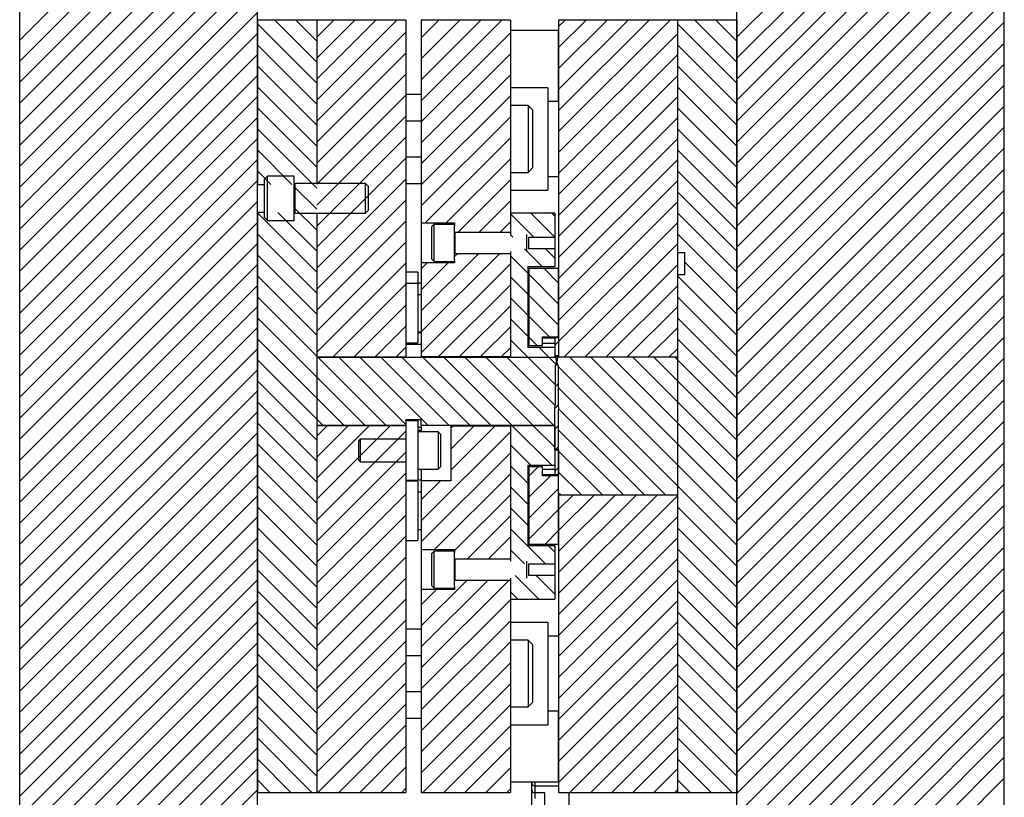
# Model space of a CAD drawing. Header units: inches. Extents: x 1880 to 2363, y -453 to -54.
# Tile 185 of 256: x 1957.81 to 1966.1, y -423.53 to -416.98. Entities that reach past the tile are written whole.
import ezdxf

# ---------------------------------------------------------------- set-up
doc = ezdxf.new("R2010")
doc.units = ezdxf.units.IN
doc.header["$LTSCALE"] = 0.5
doc.header["$MEASUREMENT"] = 0
doc.layers.add('SID-M-F', color=202, linetype='Continuous')
doc.layers.add('SID-M-S', color=105, linetype='Continuous')

msp = doc.modelspace()

# ---------------------------------------------------------------- hatches: boundary and pattern name
at = {"layer": 'SID-M-F'}
h = msp.add_hatch(dxfattribs=at)
h.set_pattern_fill('ANSI31', color=256, style=0)
h.set_pattern_definition([(45, (1946.33168, -469.47186), (-0.08838835, 0.08838835), [])])
h.paths.add_polyline_path([(1962.33402, -419.86417), (1962.33224, -419.86417), (1962.33047, -419.86903), (1962.33579, -419.86903)], flags=0)

# ---------------------------------------------------------------- linework, layer by layer
at = {"layer": 'SID-M-F', "linetype": 'Continuous'}
for p, q in [((1963.84888, -417.12965), (1966.09888, -414.87965)), ((1963.84888, -417.30643), (1966.09888, -415.05643)), ((1957.81388, -417.15425), (1959.81388, -415.15425)), ((1963.84888, -417.48321), (1966.09888, -415.23321)), ((1957.81388, -417.33102), (1959.81388, -415.33102)), ((1963.84888, -417.65998), (1966.09888, -415.40998)), ((1957.81388, -417.5078), (1959.81388, -415.5078)), ((1963.84888, -417.83676), (1966.09888, -415.58676)), ((1957.81388, -417.68458), (1959.81388, -415.68458)), ((1963.84888, -418.01354), (1966.09888, -415.76354)), ((1957.81388, -417.86135), (1959.81388, -415.86135)), ((1963.84888, -418.19031), (1966.09888, -415.94031)), ((1957.81388, -418.03813), (1959.81388, -416.03813)), ((1963.84888, -418.36709), (1966.09888, -416.11709)), ((1957.81388, -418.21491), (1959.81388, -416.21491)), ((1963.84888, -418.54387), (1966.09888, -416.29387)), ((1957.81388, -418.39168), (1959.81388, -416.39168)), ((1963.84888, -418.72064), (1966.09888, -416.47064)), ((1957.81388, -418.56846), (1959.81388, -416.56846)), ((1963.84888, -418.89742), (1966.09888, -416.64742)), ((1957.81388, -418.74524), (1959.81388, -416.74524)), ((1963.84888, -419.0742), (1966.09888, -416.8242)), ((1957.81388, -418.92201), (1959.81388, -416.92201)), ((1960.31388, -417.51635), (1959.81388, -417.01635)), ((1960.31388, -417.33957), (1959.95948, -416.98517)), ((1960.31388, -417.16279), (1960.13625, -416.98517)), ((1960.31388, -417.12912), (1960.45783, -416.98517)), ((1960.31388, -417.3059), (1960.63461, -416.98517)), ((1960.31388, -417.48267), (1960.81138, -416.98517)), ((1960.31388, -417.65945), (1960.98816, -416.98517)), ((1961.19238, -417.1345), (1961.34171, -416.98517)), ((1961.19238, -417.31128), (1961.51849, -416.98517)), ((1961.19238, -417.48805), (1961.69527, -416.98517)), ((1961.19238, -417.66483), (1961.87204, -416.98517)), ((1962.34888, -417.03866), (1962.40237, -416.98517)), ((1962.34888, -417.21544), (1962.57915, -416.98517)), ((1962.34888, -417.39222), (1962.75593, -416.98517)), ((1962.34888, -417.56899), (1962.9327, -416.98517)), ((1962.34888, -417.74577), (1963.10948, -416.98517)), ((1962.34888, -417.92255), (1963.28626, -416.98517)), ((1963.84888, -417.51581), (1963.34888, -417.01581)), ((1963.84888, -417.33903), (1963.49501, -416.98517)), ((1963.84888, -417.16226), (1963.67179, -416.98517)), ((1963.84888, -419.25097), (1966.09888, -417.00097)), ((1957.81388, -419.09879), (1959.81388, -417.09879)), ((1960.31388, -417.83623), (1961.06388, -417.08623)), ((1961.19238, -417.84161), (1961.94238, -417.09161)), ((1962.34888, -418.09932), (1963.34888, -417.09932)), ((1960.31388, -417.69312), (1959.81388, -417.19312)), ((1963.84888, -417.69259), (1963.34888, -417.19259)), ((1963.84888, -419.42775), (1966.09888, -417.17775)), ((1957.81388, -419.27557), (1959.81388, -417.27557)), ((1960.31388, -418.013), (1961.06388, -417.263)), ((1961.19238, -418.01838), (1961.94238, -417.26838)), ((1962.34888, -418.2761), (1963.34888, -417.2761)), ((1960.31388, -417.8699), (1959.81388, -417.3699)), ((1963.84888, -417.86936), (1963.34888, -417.36936)), ((1963.84888, -419.60453), (1966.09888, -417.35453)), ((1957.81388, -419.45234), (1959.81388, -417.45234)), ((1960.31388, -418.18978), (1961.06388, -417.43978)), ((1961.19238, -418.19516), (1961.94238, -417.44516)), ((1962.34888, -418.45288), (1963.34888, -417.45288)), ((1960.31388, -418.04668), (1959.81388, -417.54668)), ((1963.84888, -418.04614), (1963.34888, -417.54614)), ((1963.84888, -419.7813), (1966.09888, -417.5313)), ((1957.81388, -419.62912), (1959.81388, -417.62912)), ((1960.31388, -418.36656), (1961.06388, -417.61656)), ((1961.19238, -418.37194), (1961.94238, -417.62194)), ((1962.34888, -418.62965), (1963.34888, -417.62965)), ((1960.31388, -418.22345), (1959.81388, -417.72345)), ((1963.84888, -418.22292), (1963.34888, -417.72292)), ((1963.84888, -419.95808), (1966.09888, -417.70808)), ((1957.81388, -419.8059), (1959.81388, -417.8059)), ((1960.31388, -418.54333), (1961.06388, -417.79333)), ((1961.19238, -418.54871), (1961.94238, -417.79871)), ((1962.34888, -418.80643), (1963.34888, -417.80643)), ((1963.84888, -420.13486), (1966.09888, -417.88486)), ((1960.31388, -418.40023), (1959.81388, -417.90023)), ((1960.31388, -418.72011), (1961.06388, -417.97011)), ((1961.22597, -418.6919), (1961.94238, -417.97549)), ((1963.84888, -418.39969), (1963.34888, -417.89969)), ((1957.81388, -419.98267), (1959.81388, -417.98267)), ((1962.34888, -418.98321), (1963.34888, -417.98321)), ((1960.10416, -418.36729), (1959.81388, -418.07701)), ((1963.84888, -418.57647), (1963.34888, -418.07647)), ((1963.84888, -420.31163), (1966.09888, -418.06163)), ((1957.81388, -420.15945), (1959.81388, -418.15945)), ((1960.31388, -418.89689), (1961.06388, -418.14689)), ((1961.40275, -418.6919), (1961.94238, -418.15227)), ((1962.34888, -419.15998), (1963.34888, -418.15998)), ((1959.92738, -418.36729), (1959.81388, -418.25378)), ((1963.84888, -418.75325), (1963.34888, -418.25325)), ((1963.84888, -420.48841), (1966.09888, -418.23841)), ((1957.81388, -420.33623), (1959.81388, -418.33623)), ((1960.31388, -418.57701), (1960.12388, -418.38701)), ((1960.31388, -419.07366), (1961.06388, -418.32366)), ((1961.50238, -418.76904), (1961.94238, -418.32904)), ((1962.34888, -419.33676), (1963.34888, -418.33676)), ((1963.84888, -418.93002), (1963.34888, -418.43002)), ((1963.84888, -420.66519), (1966.09888, -418.41519)), ((1957.81388, -420.513), (1959.81388, -418.513)), ((1960.31388, -419.25044), (1961.06388, -418.50044)), ((1961.67916, -418.76904), (1961.94238, -418.50582)), ((1962.34888, -419.51354), (1963.34888, -418.51354)), ((1960.31388, -419.10734), (1959.81388, -418.60734)), ((1960.31388, -418.93056), (1959.98637, -418.60305)), ((1960.31388, -418.75378), (1960.12388, -418.56378)), ((1962.1389, -418.81104), (1961.94238, -418.61452)), ((1962.31568, -418.81104), (1962.11481, -418.61017)), ((1962.31738, -418.63597), (1962.29158, -418.61017)), ((1963.84888, -419.1068), (1963.34888, -418.6068)), ((1963.84888, -420.84196), (1966.09888, -418.59196)), ((1957.81388, -420.68978), (1959.81388, -418.68978)), ((1960.31388, -419.42722), (1961.06388, -418.67722)), ((1961.85594, -418.76904), (1961.94238, -418.6826)), ((1962.34888, -419.69031), (1963.34888, -418.69031)), ((1960.31388, -419.28411), (1959.81388, -418.78411)), ((1961.96212, -418.81104), (1961.94238, -418.7913)), ((1963.84888, -419.28358), (1963.34888, -418.78358)), ((1963.84888, -421.01874), (1966.09888, -418.76874)), ((1957.81388, -420.86656), (1959.81388, -418.86656)), ((1960.31388, -419.60399), (1961.06388, -418.85399)), ((1962.3933, -419.82267), (1963.34888, -418.86709)), ((1960.31388, -419.46089), (1959.81388, -418.96089)), ((1961.19238, -419.4326), (1961.67368, -418.95129)), ((1961.19238, -419.60937), (1961.85046, -418.95129)), ((1961.47238, -418.97582), (1961.49691, -418.95129)), ((1962.08988, -419.11557), (1961.94238, -418.96807)), ((1962.21115, -419.06007), (1962.06039, -418.9093)), ((1962.31738, -418.98952), (1962.23716, -418.9093)), ((1963.84888, -421.19552), (1966.09888, -418.94552)), ((1957.81388, -421.04333), (1959.81388, -419.04333)), ((1960.31388, -419.78077), (1961.06388, -419.03077)), ((1961.19238, -419.07904), (1961.24299, -419.02844)), ((1961.19238, -419.25582), (1961.41977, -419.02844)), ((1961.19238, -419.78615), (1961.94238, -419.03615)), ((1962.57008, -419.82267), (1963.34888, -419.04387)), ((1963.84888, -419.46036), (1963.41138, -419.02286)), ((1960.31388, -419.63767), (1959.81388, -419.13767)), ((1962.34888, -419.37457), (1962.09888, -419.12457)), ((1962.34888, -419.19779), (1962.22615, -419.07507)), ((1963.84888, -419.63713), (1963.34888, -419.13713)), ((1963.84888, -421.37229), (1966.09888, -419.12229)), ((1957.81388, -421.22011), (1959.81388, -419.22011)), ((1960.44876, -419.82267), (1961.06388, -419.20755)), ((1961.33764, -419.81767), (1961.94238, -419.21293)), ((1962.08988, -419.29235), (1961.94238, -419.14485)), ((1962.74685, -419.82267), (1963.34888, -419.22064)), ((1962.34888, -419.55135), (1962.09888, -419.30135)), ((1963.84888, -421.54907), (1966.09888, -419.29907)), ((1960.31388, -419.81444), (1959.81388, -419.31444)), ((1960.62553, -419.82267), (1961.06388, -419.38432)), ((1962.08988, -419.46913), (1961.94238, -419.32163)), ((1963.84888, -419.81391), (1963.34888, -419.31391)), ((1957.81388, -421.39689), (1959.81388, -419.39689)), ((1961.51442, -419.81767), (1961.94238, -419.3897)), ((1962.92363, -419.82267), (1963.34888, -419.39742)), ((1960.31388, -419.99122), (1959.81388, -419.49122)), ((1962.08988, -419.6459), (1961.94238, -419.4984)), ((1962.27092, -419.65017), (1962.09888, -419.47812)), ((1963.84888, -419.99069), (1963.34888, -419.49069)), ((1963.84888, -421.72585), (1966.09888, -419.47585)), ((1957.81388, -421.57366), (1959.81388, -419.57366)), ((1960.80231, -419.82267), (1961.06388, -419.5611)), ((1961.69119, -419.81767), (1961.94238, -419.56648)), ((1963.10041, -419.82267), (1963.34888, -419.5742)), ((1960.31388, -420.168), (1959.81388, -419.668)), ((1962.08887, -419.82167), (1961.94238, -419.67518)), ((1962.16905, -419.72507), (1962.09888, -419.6549)), ((1962.31738, -419.72181), (1962.34888, -419.69031)), ((1963.84888, -420.16746), (1963.34888, -419.66746)), ((1963.84888, -421.90262), (1966.09888, -419.65262)), ((1957.81388, -421.75044), (1959.81388, -419.75044)), ((1960.97909, -419.82267), (1961.06388, -419.73788)), ((1961.86797, -419.81767), (1961.94238, -419.74326)), ((1962.26565, -419.82167), (1962.18405, -419.74007)), ((1963.27718, -419.82267), (1963.34888, -419.75097)), ((1960.31388, -420.34477), (1959.81388, -419.84477)), ((1960.8971, -420.39767), (1960.3221, -419.82267)), ((1961.06438, -420.38817), (1960.49888, -419.82267)), ((1961.25066, -420.39767), (1960.67566, -419.82267)), ((1961.42743, -420.39767), (1960.85243, -419.82267)), ((1961.60421, -420.39767), (1961.02921, -419.82267)), ((1961.78099, -420.39767), (1961.20599, -419.82267)), ((1961.95776, -420.39767), (1961.38276, -419.82267)), ((1962.13454, -420.39767), (1961.55954, -419.82267)), ((1962.30946, -420.39581), (1961.73632, -419.82267)), ((1962.32011, -420.22968), (1961.91309, -419.82267)), ((1962.32063, -420.05343), (1962.08987, -419.82267)), ((1962.32581, -419.88183), (1962.26665, -419.82267)), ((1962.32105, -419.89492), (1962.33876, -419.8772)), ((1963.34888, -420.72812), (1962.44342, -419.82267)), ((1963.34888, -420.55135), (1962.6202, -419.82267)), ((1963.34888, -420.37457), (1962.79698, -419.82267)), ((1963.34888, -420.19779), (1962.97375, -419.82267)), ((1963.34888, -420.02102), (1963.15053, -419.82267)), ((1963.34888, -419.84424), (1963.32731, -419.82267)), ((1963.84888, -420.34424), (1963.34888, -419.84424)), ((1963.84888, -422.0794), (1966.09888, -419.8294)), ((1957.81388, -421.92722), (1959.81388, -419.92722)), ((1963.34888, -420.9049), (1962.34563, -419.90165)), ((1960.31388, -420.52155), (1959.81388, -420.02155)), ((1960.72033, -420.39767), (1960.31388, -419.99122)), ((1962.32063, -420.07211), (1962.34563, -420.04711)), ((1963.84888, -420.52102), (1963.34888, -420.02102)), ((1963.84888, -422.25618), (1966.09888, -420.00618)), ((1957.81388, -422.10399), (1959.81388, -420.10399)), ((1963.24737, -420.98017), (1962.34563, -420.07843)), ((1960.31388, -420.69833), (1959.81388, -420.19833)), ((1960.54355, -420.39767), (1960.31388, -420.168)), ((1963.84888, -420.69779), (1963.34888, -420.19779)), ((1963.84888, -422.43295), (1966.09888, -420.18295)), ((1957.81388, -422.28077), (1959.81388, -420.28077)), ((1962.31833, -420.25119), (1962.34567, -420.22385)), ((1963.07059, -420.98017), (1962.34849, -420.25807)), ((1960.31388, -420.8751), (1959.81388, -420.3751)), ((1960.36677, -420.39767), (1960.31388, -420.34477)), ((1963.84888, -420.87457), (1963.34888, -420.37457)), ((1963.84888, -422.60973), (1966.09888, -420.35973)), ((1957.81388, -422.45755), (1959.81388, -420.45755)), ((1960.31388, -420.48788), (1960.40409, -420.39767)), ((1960.31388, -420.66465), (1960.58086, -420.39767)), ((1960.31388, -420.84143), (1960.75764, -420.39767)), ((1960.31388, -421.01821), (1960.93442, -420.39767)), ((1960.31388, -421.19498), (1961.06388, -420.44498)), ((1961.19238, -421.20036), (1961.94238, -420.45036)), ((1961.44238, -420.42003), (1961.45975, -420.40267)), ((1961.44238, -420.59681), (1961.63652, -420.40267)), ((1961.44238, -420.77359), (1961.8133, -420.40267)), ((1962.29036, -420.73027), (1961.95876, -420.39867)), ((1962.31738, -420.58051), (1962.13554, -420.39867)), ((1962.31738, -420.40373), (1962.31232, -420.39867)), ((1962.31738, -420.42892), (1962.34888, -420.39742)), ((1962.89382, -420.98017), (1962.34888, -420.43523)), ((1963.84888, -422.78651), (1966.09888, -420.53651)), ((1960.31388, -421.05188), (1959.81388, -420.55188)), ((1960.31388, -421.37176), (1961.06388, -420.62176)), ((1961.19238, -421.37714), (1961.94238, -420.62714)), ((1962.11359, -420.73027), (1961.94238, -420.55906)), ((1962.31738, -420.60569), (1962.32177, -420.60131)), ((1962.32177, -420.60131), (1962.34888, -420.5742)), ((1962.71704, -420.98017), (1962.34888, -420.61201)), ((1963.84888, -421.05135), (1963.34888, -420.55135)), ((1957.81388, -422.63432), (1959.81388, -420.63432)), ((1960.31388, -421.22866), (1959.81388, -420.72866)), ((1962.08988, -420.88334), (1961.94238, -420.73584)), ((1962.09888, -420.8242), (1962.17781, -420.74527)), ((1962.31738, -420.78247), (1962.34888, -420.75097)), ((1962.54026, -420.98017), (1962.34888, -420.78878)), ((1963.84888, -421.22812), (1963.34888, -420.72812)), ((1963.84888, -422.96328), (1966.09888, -420.71328)), ((1957.81388, -422.8111), (1959.81388, -420.8111)), ((1960.31388, -421.54854), (1961.06388, -420.79854)), ((1961.19238, -421.02359), (1961.35361, -420.86235)), ((1961.3044, -421.4419), (1961.94238, -420.80392)), ((1962.09888, -421.00097), (1962.27968, -420.82017)), ((1960.31388, -421.40543), (1959.81388, -420.90543)), ((1962.08988, -421.06012), (1961.94238, -420.91262)), ((1962.09888, -421.17775), (1962.34888, -420.92775)), ((1963.84888, -421.4049), (1963.34888, -420.9049)), ((1963.84888, -423.14006), (1966.09888, -420.89006)), ((1957.81388, -422.98788), (1959.81388, -420.98788)), ((1960.31388, -421.72531), (1961.06388, -420.97531)), ((1961.47238, -421.45069), (1961.94238, -420.98069)), ((1962.36349, -420.98017), (1962.34888, -420.96556)), ((1962.34888, -421.10453), (1962.47324, -420.98017)), ((1962.34888, -421.2813), (1962.65001, -420.98017)), ((1962.34888, -421.45808), (1962.82679, -420.98017)), ((1962.34888, -421.63486), (1963.00357, -420.98017)), ((1962.34888, -421.81163), (1963.18034, -420.98017)), ((1962.34888, -421.98841), (1963.34888, -420.98841)), ((1960.31388, -421.58221), (1959.81388, -421.08221)), ((1962.08988, -421.23689), (1961.94238, -421.08939)), ((1962.09888, -421.35453), (1962.34888, -421.10453)), ((1963.84888, -421.58168), (1963.34888, -421.08168)), ((1963.84888, -423.31684), (1966.09888, -421.06684)), ((1957.81388, -423.16465), (1959.81388, -421.16465)), ((1960.31388, -421.90209), (1961.06388, -421.15209)), ((1961.58081, -421.51904), (1961.94238, -421.15747)), ((1962.34888, -422.16519), (1963.34888, -421.16519)), ((1960.31388, -421.75899), (1959.81388, -421.25899)), ((1962.23725, -421.56104), (1961.94238, -421.26617)), ((1962.23491, -421.39527), (1962.34888, -421.2813)), ((1963.84888, -421.75845), (1963.34888, -421.25845)), ((1963.84888, -423.49361), (1966.09888, -421.24361)), ((1957.81388, -423.34143), (1959.81388, -421.34143)), ((1960.31388, -422.07887), (1961.06388, -421.32887)), ((1961.75759, -421.51904), (1961.94238, -421.33425)), ((1962.34888, -422.34196), (1963.34888, -421.34196)), ((1960.31388, -421.93576), (1959.81388, -421.43576)), ((1962.06047, -421.56104), (1961.94238, -421.44295)), ((1962.31738, -421.46439), (1962.26326, -421.41027)), ((1963.84888, -421.93523), (1963.34888, -421.43523)), ((1963.84888, -423.67039), (1966.09888, -421.42039)), ((1957.81388, -423.51821), (1959.81388, -421.51821)), ((1960.31388, -422.25564), (1961.06388, -421.50564)), ((1961.93436, -421.51904), (1961.94238, -421.51102)), ((1962.34888, -422.51874), (1963.34888, -421.51874)), ((1960.31388, -422.11254), (1959.81388, -421.61254)), ((1963.84888, -422.11201), (1963.34888, -421.61201)), ((1963.84888, -423.84717), (1966.09888, -421.59717)), ((1957.81388, -423.69498), (1959.81388, -421.69498)), ((1960.31388, -422.43242), (1961.06388, -421.68242)), ((1961.19238, -422.08425), (1961.57533, -421.70129)), ((1961.19238, -422.26102), (1961.75211, -421.70129)), ((1961.19238, -422.4378), (1961.92889, -421.70129)), ((1962.18283, -421.86017), (1961.98196, -421.6593)), ((1962.31738, -421.81795), (1962.15874, -421.6593)), ((1962.34888, -422.69552), (1963.34888, -421.69552)), ((1960.31388, -422.28932), (1959.81388, -421.78932)), ((1961.19238, -421.90747), (1961.32142, -421.77844)), ((1963.84888, -422.28878), (1963.34888, -421.78878)), ((1963.84888, -424.02394), (1966.09888, -421.77394)), ((1957.81388, -423.87176), (1959.81388, -421.87176)), ((1960.31388, -422.6092), (1961.06388, -421.8592)), ((1961.19238, -422.61458), (1961.94238, -421.86458)), ((1962.00605, -421.86017), (1961.94238, -421.7965)), ((1962.34888, -422.87229), (1963.34888, -421.87229)), ((1963.84888, -424.20072), (1966.09888, -421.95072)), ((1960.31388, -422.46609), (1959.81388, -421.96609)), ((1960.31388, -422.78597), (1961.06388, -422.03597)), ((1963.84888, -422.46556), (1963.34888, -421.96556)), ((1957.81388, -424.04854), (1959.81388, -422.04854)), ((1961.19238, -422.79135), (1961.94238, -422.04135)), ((1962.34888, -423.04907), (1963.34888, -422.04907)), ((1960.31388, -422.64287), (1959.81388, -422.14287)), ((1963.84888, -422.64234), (1963.34888, -422.14234)), ((1963.86888, -424.3575), (1966.09888, -422.1275)), ((1957.81388, -424.22531), (1959.81388, -422.22531)), ((1960.31388, -422.96275), (1961.06388, -422.21275)), ((1961.19238, -422.96813), (1961.94238, -422.21813)), ((1962.34888, -423.22585), (1963.34888, -422.22585)), ((1960.31388, -422.81965), (1959.81388, -422.31965)), ((1963.84888, -422.81911), (1963.34888, -422.31911)), ((1963.84888, -424.55427), (1966.09888, -422.30427)), ((1957.81388, -424.40209), (1959.81388, -422.40209)), ((1960.31388, -423.13953), (1961.06388, -422.38953)), ((1961.19238, -423.14491), (1961.94238, -422.39491)), ((1962.34888, -423.40262), (1963.34888, -422.40262)), ((1960.31388, -422.99642), (1959.81388, -422.49642)), ((1963.84888, -422.99589), (1963.34888, -422.49589)), ((1963.84888, -424.73105), (1966.09888, -422.48105)), ((1957.81388, -424.57887), (1959.81388, -422.57887)), ((1960.31388, -423.3163), (1961.06388, -422.5663)), ((1961.19238, -423.32168), (1961.94238, -422.57168)), ((1962.44311, -423.48517), (1963.34888, -422.5794)), ((1960.31388, -423.1732), (1959.81388, -422.6732)), ((1963.84888, -423.17267), (1963.34888, -422.67267)), ((1963.84888, -424.90783), (1966.09888, -422.65783)), ((1957.81388, -424.75564), (1959.81388, -422.75564)), ((1960.32179, -423.48517), (1961.06388, -422.74308)), ((1961.20567, -423.48517), (1961.94238, -422.74846)), ((1962.61989, -423.48517), (1963.34888, -422.75618)), ((1960.31388, -423.34998), (1959.81388, -422.84998)), ((1963.84888, -423.34944), (1963.34888, -422.84944)), ((1963.84888, -425.0846), (1966.09888, -422.8346)), ((1957.81388, -424.93242), (1959.81388, -422.93242)), ((1960.49857, -423.48517), (1961.06388, -422.91986)), ((1961.38245, -423.48517), (1961.94238, -422.92524)), ((1962.79666, -423.48517), (1963.34888, -422.93295)), ((1960.27229, -423.48517), (1959.81388, -423.02675)), ((1963.80783, -423.48517), (1963.34888, -423.02622)), ((1963.84888, -425.26138), (1966.09888, -423.01138)), ((1957.81388, -425.1092), (1959.81388, -423.1092)), ((1960.67534, -423.48517), (1961.06388, -423.09663)), ((1961.55923, -423.48517), (1961.94238, -423.10201)), ((1962.97344, -423.48517), (1963.34888, -423.10973)), ((1963.84888, -425.43816), (1966.09888, -423.18816)), ((1960.09552, -423.48517), (1959.81388, -423.20353)), ((1960.85212, -423.48517), (1961.06388, -423.27341)), ((1961.736, -423.48517), (1961.94238, -423.27879)), ((1963.63105, -423.48517), (1963.34888, -423.203)), ((1957.81388, -425.28597), (1959.81388, -423.28597)), ((1963.15022, -423.48517), (1963.34888, -423.28651)), ((1959.91874, -423.48517), (1959.81388, -423.38031)), ((1963.45427, -423.48517), (1963.34888, -423.37977)), ((1963.84888, -425.61493), (1966.09888, -423.36493)), ((1957.81388, -425.46275), (1959.81388, -423.46275)), ((1961.0289, -423.48517), (1961.06388, -423.45019)), ((1961.91278, -423.48517), (1961.94238, -423.45557)), ((1963.32699, -423.48517), (1963.34888, -423.46328))]:
    msp.add_line(p, q, dxfattribs=at)
at = {"layer": 'SID-M-S'}
for p, q in [((1957.81388, -427.23517), (1957.81388, -413.23517)), ((1959.81388, -427.23517), (1959.81388, -413.23517)), ((1963.84888, -424.03368), (1963.84888, -413.23517)), ((1966.09888, -427.23517), (1966.09888, -413.23517)), ((1959.81388, -416.98517), (1959.81388, -418.36729)), ((1960.31388, -416.98517), (1959.81388, -416.98517)), ((1960.31388, -416.98517), (1960.31388, -418.36017)), ((1961.06388, -416.98517), (1960.31388, -416.98517)), ((1960.31388, -416.98517), (1960.31388, -418.36017)), ((1961.06388, -416.98517), (1961.06388, -419.82267)), ((1961.19238, -416.98517), (1961.19238, -418.6919)), ((1961.94238, -416.98517), (1961.19238, -416.98517)), ((1961.94238, -416.98517), (1961.94238, -418.76904)), ((1962.34888, -416.98517), (1962.34888, -419.82267)), ((1963.34888, -416.98517), (1962.34888, -416.98517)), ((1963.34888, -416.98517), (1963.34888, -419.82267)), ((1963.34888, -416.98517), (1963.34888, -418.94142)), ((1963.84888, -416.98517), (1963.34888, -416.98517)), ((1963.84888, -416.98517), (1963.84888, -423.48517)), ((1962.34588, -417.07267), (1961.94238, -417.07267)), ((1962.34588, -417.07267), (1962.34588, -417.38517)), ((1962.34888, -417.22267), (1962.34588, -417.21967)), ((1962.34588, -417.38517), (1962.34588, -417.67021)), ((1962.25734, -417.55407), (1961.94238, -417.55407)), ((1962.25734, -417.55407), (1962.25734, -417.98517)), ((1962.34588, -417.55066), (1962.34888, -417.54767)), ((1961.19238, -417.61017), (1961.06388, -417.61017)), ((1962.09188, -417.70392), (1961.94238, -417.70392)), ((1962.12938, -417.74142), (1962.09188, -417.70392)), ((1962.09188, -417.70392), (1962.09188, -418.26642)), ((1962.34888, -417.67021), (1962.25734, -417.67021)), ((1962.12938, -417.74142), (1962.12938, -418.22892)), ((1961.19238, -417.8353), (1961.06388, -417.8353)), ((1962.25734, -417.98517), (1962.25734, -418.41627)), ((1961.06388, -418.13504), (1961.19238, -418.13504)), ((1959.89888, -418.29767), (1959.87388, -418.32267)), ((1960.12388, -418.29767), (1959.89888, -418.29767)), ((1959.89888, -418.67267), (1959.89888, -418.29767)), ((1960.12388, -418.67267), (1960.12388, -418.29767)), ((1961.94238, -418.26642), (1962.09188, -418.26642)), ((1962.09188, -418.26642), (1962.12938, -418.22892)), ((1962.25734, -418.30013), (1962.34888, -418.30013)), ((1959.81388, -418.36729), (1959.87388, -418.36729)), ((1959.87388, -418.64767), (1959.87388, -418.32267)), ((1960.12427, -418.36017), (1960.12388, -418.36017)), ((1960.12427, -418.61017), (1960.12427, -418.36017)), ((1960.13319, -418.36017), (1960.1258, -418.38047)), ((1960.1258, -418.58986), (1960.1258, -418.38047)), ((1960.72438, -418.36017), (1960.13319, -418.36017)), ((1960.13319, -418.61017), (1960.13319, -418.36017)), ((1960.74888, -418.38467), (1960.72438, -418.36017)), ((1960.72438, -418.61017), (1960.72438, -418.36017)), ((1960.74888, -418.58567), (1960.74888, -418.38467)), ((1961.06388, -418.36017), (1961.19238, -418.36017)), ((1961.94238, -418.41627), (1962.25734, -418.41627)), ((1959.81388, -418.60305), (1959.81388, -423.48517)), ((1959.87388, -418.60305), (1959.81388, -418.60305)), ((1960.12388, -418.61017), (1960.12427, -418.61017)), ((1960.1258, -418.58986), (1960.13319, -418.61017)), ((1960.13319, -418.61017), (1960.72438, -418.61017)), ((1960.31388, -418.61017), (1960.31388, -419.82267)), ((1960.31388, -418.61017), (1960.31388, -423.48517)), ((1960.72438, -418.61017), (1960.74888, -418.58567)), ((1961.94238, -418.61017), (1961.94238, -418.78862)), ((1962.31738, -418.61017), (1961.94238, -418.61017)), ((1962.31738, -418.61017), (1962.31738, -418.81104)), ((1959.87388, -418.64767), (1959.89888, -418.67267)), ((1959.89888, -418.67267), (1960.12388, -418.67267)), ((1961.19238, -418.6919), (1961.47238, -418.6919)), ((1961.19238, -418.6919), (1961.19238, -419.02844)), ((1961.30138, -418.70417), (1961.28238, -418.72317)), ((1961.28238, -418.99717), (1961.28238, -418.72317)), ((1961.47238, -418.70417), (1961.30138, -418.70417)), ((1961.30138, -419.01617), (1961.30138, -418.70417)), ((1961.47238, -418.6919), (1961.47238, -418.71724)), ((1961.47238, -419.0031), (1961.47238, -418.71724)), ((1961.47238, -418.76904), (1961.94238, -418.76904)), ((1961.47278, -418.95129), (1961.47278, -418.76904)), ((1961.47701, -418.76904), (1961.4743, -418.77647)), ((1961.4743, -418.94386), (1961.4743, -418.77647)), ((1961.47842, -418.95129), (1961.47842, -418.76904)), ((1962.08188, -418.93171), (1962.08188, -418.78862)), ((1962.09738, -418.81104), (1962.31738, -418.81104)), ((1962.09738, -418.9093), (1962.09738, -418.81104)), ((1962.31738, -418.81104), (1962.31738, -418.9093)), ((1961.94238, -418.95129), (1961.47238, -418.95129)), ((1961.4743, -418.94386), (1961.47701, -418.95129)), ((1961.94238, -418.93171), (1961.94238, -419.82167)), ((1961.94238, -418.95129), (1961.94238, -419.81767)), ((1962.31738, -418.9093), (1962.09738, -418.9093)), ((1962.31738, -418.9093), (1962.31738, -419.06007)), ((1963.34888, -418.94142), (1963.41138, -418.94142)), ((1963.41138, -419.12892), (1963.41138, -418.94142)), ((1961.47238, -419.02844), (1961.19238, -419.02844)), ((1961.19238, -419.02844), (1961.19238, -419.81767)), ((1961.28238, -418.99717), (1961.30138, -419.01617)), ((1961.30138, -419.01617), (1961.47238, -419.01617)), ((1961.47238, -419.0031), (1961.47238, -419.02844)), ((1961.16388, -419.10517), (1961.06388, -419.10517)), ((1961.16388, -419.10517), (1961.16388, -419.20267)), ((1962.08988, -419.06007), (1962.08988, -419.74007)), ((1962.08988, -419.06007), (1962.31738, -419.06007)), ((1962.09888, -419.07507), (1962.09888, -419.72507)), ((1962.34888, -419.07507), (1962.09888, -419.07507)), ((1962.34888, -419.65017), (1962.34888, -419.07507)), ((1963.34888, -419.12892), (1963.34888, -423.48517)), ((1963.41138, -419.12892), (1963.34888, -419.12892)), ((1961.16388, -419.20267), (1961.06388, -419.20267)), ((1961.19238, -419.19917), (1961.16388, -419.19917)), ((1961.16388, -419.20267), (1961.16388, -419.70267)), ((1962.09888, -419.21507), (1962.08988, -419.21507)), ((1961.19238, -419.29667), (1961.16388, -419.29667)), ((1962.08988, -419.48507), (1962.09888, -419.48507)), ((1961.16388, -419.60867), (1961.19238, -419.60867)), ((1961.16388, -419.61517), (1961.19238, -419.61517)), ((1962.09888, -419.63176), (1962.08988, -419.63176)), ((1961.06438, -419.66267), (1961.06388, -419.66267)), ((1961.06438, -419.66267), (1961.06438, -419.70767)), ((1961.06438, -419.70267), (1961.16388, -419.70267)), ((1961.06938, -419.71267), (1961.19238, -419.71267)), ((1962.08988, -419.63689), (1962.09888, -419.63689)), ((1962.09888, -419.66117), (1962.08988, -419.66117)), ((1962.08988, -419.70445), (1962.09888, -419.70445)), ((1962.21388, -419.65017), (1962.34888, -419.65017)), ((1962.21388, -419.72507), (1962.21388, -419.65017)), ((1962.31738, -419.66117), (1962.21388, -419.66117)), ((1962.21388, -419.70445), (1962.31738, -419.70445)), ((1962.31738, -419.66017), (1962.31738, -419.65017)), ((1962.34888, -419.66017), (1962.31738, -419.66017)), ((1962.31738, -419.66017), (1962.31738, -419.81017)), ((1962.34888, -419.66017), (1962.34888, -419.81017)), ((1962.31738, -419.74007), (1962.08988, -419.74007)), ((1962.09888, -419.72507), (1962.21388, -419.72507)), ((1962.31738, -419.74007), (1962.31738, -419.82167)), ((1960.31388, -419.82267), (1960.31388, -420.39767)), ((1960.31388, -419.82267), (1962.32785, -419.82267)), ((1961.06388, -419.82267), (1960.31388, -419.82267)), ((1961.19238, -419.81767), (1961.94238, -419.81767)), ((1961.19238, -419.81767), (1961.19238, -419.82267)), ((1961.94238, -419.82167), (1962.31738, -419.82167)), ((1961.94238, -419.82167), (1961.94238, -419.82267)), ((1962.34888, -419.81017), (1962.31738, -419.81017)), ((1962.31738, -419.81317), (1962.34888, -419.81317)), ((1962.34888, -419.81517), (1962.31738, -419.81517)), ((1962.31738, -419.82167), (1962.31738, -419.82267)), ((1962.33125, -419.86689), (1962.32063, -419.89607)), ((1962.33047, -419.86903), (1962.32063, -419.89607)), ((1962.33153, -419.86474), (1962.32785, -419.82267)), ((1962.32938, -419.84017), (1962.33688, -419.84017)), ((1962.33224, -419.86417), (1962.33047, -419.86903)), ((1962.33047, -419.86903), (1962.33579, -419.86903)), ((1962.33579, -419.86903), (1962.33047, -419.86903)), ((1962.33224, -419.86417), (1962.33402, -419.86417)), ((1962.33402, -419.86417), (1962.33579, -419.86903)), ((1962.33841, -419.82267), (1962.33473, -419.86474)), ((1962.34563, -419.89607), (1962.33501, -419.86689)), ((1962.34563, -419.89607), (1962.33579, -419.86903)), ((1963.34888, -419.82267), (1962.33841, -419.82267)), ((1963.34888, -419.82267), (1962.34888, -419.82267)), ((1963.34888, -419.82267), (1963.34888, -420.98017)), ((1962.32063, -419.89607), (1962.32178, -419.89292)), ((1962.32063, -419.89607), (1962.32063, -420.22336)), ((1962.32063, -419.89607), (1962.32063, -420.22336)), ((1962.34563, -419.89607), (1962.34563, -420.22336)), ((1962.34563, -419.89607), (1962.34563, -420.22336)), ((1962.31738, -420.26273), (1962.32063, -420.22336)), ((1962.31738, -420.26273), (1962.32063, -420.22336)), ((1962.31738, -420.60131), (1962.31738, -420.26273)), ((1962.31738, -420.38267), (1962.31738, -420.26273)), ((1962.32063, -420.22336), (1962.32055, -420.22431)), ((1962.34563, -420.22336), (1962.34888, -420.26273)), ((1962.34563, -420.22336), (1962.34571, -420.22431)), ((1962.34563, -420.22336), (1962.34888, -420.26273)), ((1962.34888, -420.60131), (1962.34888, -420.26273)), ((1962.34888, -420.98017), (1962.34888, -420.26273)), ((1961.16388, -420.35767), (1961.06388, -420.35767)), ((1961.06388, -420.35767), (1961.06388, -420.85767)), ((1961.06438, -420.35767), (1961.06438, -420.35267)), ((1961.06938, -420.34767), (1961.18438, -420.34767)), ((1961.16388, -420.34767), (1961.16388, -420.35767)), ((1961.16388, -420.35767), (1961.16388, -420.85767)), ((1961.18938, -420.35267), (1961.18938, -420.39767)), ((1961.06388, -420.39767), (1960.31388, -420.39767)), ((1960.31388, -420.39767), (1961.06388, -420.39767)), ((1960.31388, -420.39767), (1960.31388, -423.48517)), ((1961.19238, -420.41267), (1961.16388, -420.41267)), ((1961.19238, -420.43917), (1961.16388, -420.43917)), ((1961.33488, -420.45167), (1961.16388, -420.45167)), ((1962.30238, -420.39767), (1961.18938, -420.39767)), ((1961.19238, -420.39767), (1961.19238, -420.45167)), ((1961.35388, -420.47067), (1961.33488, -420.45167)), ((1961.33488, -420.45167), (1961.33488, -420.76367)), ((1961.44238, -420.40267), (1961.44238, -420.39767)), ((1961.44238, -420.40267), (1961.44238, -420.86235)), ((1961.94238, -420.40267), (1961.44238, -420.40267)), ((1961.94238, -420.39767), (1961.94238, -420.39867)), ((1961.94238, -420.39867), (1961.94238, -421.53862)), ((1962.31738, -420.39867), (1961.94238, -420.39867)), ((1961.94238, -420.40267), (1961.94238, -421.51904)), ((1962.31738, -420.39867), (1962.31738, -420.73027)), ((1960.67938, -420.51267), (1960.66388, -420.52817)), ((1960.66388, -420.52817), (1960.66388, -420.68717)), ((1961.06388, -420.51267), (1960.67938, -420.51267)), ((1960.67938, -420.51267), (1960.67938, -420.70267)), ((1961.35388, -420.47067), (1961.35388, -420.74467)), ((1962.34888, -420.60131), (1962.31738, -420.60131)), ((1962.31738, -420.60131), (1962.31738, -420.81017)), ((1962.31738, -420.60131), (1962.34888, -420.60131)), ((1962.34888, -420.60131), (1962.34888, -420.81017)), ((1960.66388, -420.68717), (1960.67938, -420.70267)), ((1960.67938, -420.70267), (1961.06388, -420.70267)), ((1961.16388, -420.76367), (1961.33488, -420.76367)), ((1961.19238, -420.76367), (1961.19238, -420.86235)), ((1961.33488, -420.76367), (1961.35388, -420.74467)), ((1962.08988, -420.73027), (1962.31738, -420.73027)), ((1962.08988, -420.73027), (1962.08988, -421.41027)), ((1962.08988, -420.76588), (1962.09888, -420.76588)), ((1962.09888, -420.74527), (1962.09888, -421.39527)), ((1962.21388, -420.74527), (1962.09888, -420.74527)), ((1962.21388, -420.82017), (1962.21388, -420.74527)), ((1962.21388, -420.76588), (1962.31738, -420.76588)), ((1961.06388, -420.85767), (1961.16388, -420.85767)), ((1961.06388, -420.85767), (1961.06388, -423.48517)), ((1961.06438, -420.85767), (1961.06438, -420.89866)), ((1961.16388, -420.86517), (1961.06438, -420.86517)), ((1961.16388, -420.85517), (1961.19238, -420.85517)), ((1961.16388, -420.86517), (1961.16388, -421.36517)), ((1961.19238, -420.86235), (1961.19238, -421.4419)), ((1961.44238, -420.86235), (1961.19238, -420.86235)), ((1962.08988, -420.80917), (1962.09888, -420.80917)), ((1962.08988, -420.83345), (1962.09888, -420.83345)), ((1962.08988, -420.83858), (1962.09888, -420.83858)), ((1962.21388, -420.80917), (1962.31738, -420.80917)), ((1962.34888, -420.82017), (1962.21388, -420.82017)), ((1962.31738, -420.81017), (1962.34888, -420.81017)), ((1962.31738, -420.82017), (1962.31738, -420.81017)), ((1962.34888, -421.39527), (1962.34888, -420.82017)), ((1961.19238, -420.95917), (1961.16388, -420.95917)), ((1962.09888, -420.98527), (1962.08988, -420.98527)), ((1962.34888, -420.98017), (1963.34888, -420.98017)), ((1962.34888, -420.98017), (1962.34888, -423.48517)), ((1962.34888, -420.98017), (1963.34888, -420.98017)), ((1963.34888, -420.98017), (1963.34888, -423.48517)), ((1961.16388, -421.27117), (1961.19238, -421.27117)), ((1962.08988, -421.25527), (1962.09888, -421.25527)), ((1961.06388, -421.36517), (1961.16388, -421.36517)), ((1961.19238, -421.4419), (1961.47238, -421.4419)), ((1961.19238, -421.4419), (1961.19238, -421.77844)), ((1961.30138, -421.45417), (1961.28238, -421.47317)), ((1961.47238, -421.45417), (1961.30138, -421.45417)), ((1961.30138, -421.76617), (1961.30138, -421.45417)), ((1961.47238, -421.4419), (1961.47238, -421.46724)), ((1962.31738, -421.41027), (1962.08988, -421.41027)), ((1962.09888, -421.39527), (1962.34888, -421.39527)), ((1962.31738, -421.41027), (1962.31738, -421.56104)), ((1961.28238, -421.74717), (1961.28238, -421.47317)), ((1961.47238, -421.7531), (1961.47238, -421.46724)), ((1961.47238, -421.51904), (1961.94238, -421.51904)), ((1961.47278, -421.70129), (1961.47278, -421.51904)), ((1961.47701, -421.51904), (1961.4743, -421.52647)), ((1961.4743, -421.69386), (1961.4743, -421.52647)), ((1961.47842, -421.70129), (1961.47842, -421.51904)), ((1962.08188, -421.68171), (1962.08188, -421.53862)), ((1962.09738, -421.56104), (1962.31738, -421.56104)), ((1962.09738, -421.6593), (1962.09738, -421.56104)), ((1962.31738, -421.56104), (1962.31738, -421.6593)), ((1961.94238, -421.70129), (1961.47238, -421.70129)), ((1961.4743, -421.69386), (1961.47701, -421.70129)), ((1961.94238, -421.68171), (1961.94238, -421.86017)), ((1961.94238, -421.70129), (1961.94238, -423.48517)), ((1962.31738, -421.6593), (1962.09738, -421.6593)), ((1962.31738, -421.6593), (1962.31738, -421.86017)), ((1961.47238, -421.77844), (1961.19238, -421.77844)), ((1961.19238, -421.77844), (1961.19238, -423.48517)), ((1961.28238, -421.74717), (1961.30138, -421.76617)), ((1961.30138, -421.76617), (1961.47238, -421.76617)), ((1961.47238, -421.7531), (1961.47238, -421.77844)), ((1961.94238, -421.86017), (1962.31738, -421.86017)), ((1961.19238, -422.11017), (1961.06388, -422.11017)), ((1962.25734, -422.05407), (1961.94238, -422.05407)), ((1962.25734, -422.05407), (1962.25734, -422.48517)), ((1962.34888, -422.17021), (1962.25734, -422.17021)), ((1962.09188, -422.20392), (1961.94238, -422.20392)), ((1962.12938, -422.24142), (1962.09188, -422.20392)), ((1962.09188, -422.20392), (1962.09188, -422.76642)), ((1962.12938, -422.24142), (1962.12938, -422.72892)), ((1961.19238, -422.3353), (1961.06388, -422.3353)), ((1962.25734, -422.48517), (1962.25734, -422.91627)), ((1961.06388, -422.63504), (1961.19238, -422.63504)), ((1961.94238, -422.76642), (1962.09188, -422.76642)), ((1962.09188, -422.76642), (1962.12938, -422.72892)), ((1961.06388, -422.86017), (1961.19238, -422.86017)), ((1962.25734, -422.80013), (1962.34888, -422.80013)), ((1962.34588, -422.80013), (1962.34588, -423.08517)), ((1961.94238, -422.91627), (1962.25734, -422.91627)), ((1962.34888, -422.92267), (1962.34588, -422.91967)), ((1962.34588, -423.08517), (1962.34588, -423.39767)), ((1962.34588, -423.25066), (1962.34888, -423.24767)), ((1962.34588, -423.29225), (1962.34888, -423.29225)), ((1961.94238, -423.39767), (1962.34588, -423.39767)), ((1962.12228, -423.40505), (1962.12228, -423.39767)), ((1962.12228, -423.4641), (1962.12228, -423.40505)), ((1962.14728, -423.39767), (1962.14728, -423.43005)), ((1962.14728, -423.43005), (1962.34888, -423.43005)), ((1962.14728, -423.43005), (1962.14728, -423.4891)), ((1959.81388, -423.48517), (1960.31388, -423.48517)), ((1960.31388, -423.48517), (1961.06388, -423.48517)), ((1961.19238, -423.48517), (1961.94238, -423.48517)), ((1962.12228, -423.6269), (1962.12228, -423.4641)), ((1962.23228, -423.4891), (1962.14728, -423.4891)), ((1962.14728, -423.4891), (1962.14728, -423.5354)), ((1962.23228, -423.72533), (1962.23228, -423.4891)), ((1962.34888, -423.48517), (1963.34888, -423.48517)), ((1962.43728, -423.76017), (1962.43728, -423.48517)), ((1963.34888, -423.48517), (1963.84888, -423.48517))]:
    msp.add_line(p, q, dxfattribs=at)
for centre, radius, start, end in [((1960.12506, -418.3802), 0.000787, 180, 340), ((1960.12506, -418.59013), 0.000787, 20, 180), ((1961.47356, -418.7762), 0.000787, 180, 340), ((1961.47356, -418.94413), 0.000787, 20, 180), ((1961.06938, -419.70767), 0.005, 180, 270), ((1962.32655, -419.86518), 0.005, 340, 5), ((1962.33971, -419.86518), 0.005, 175, 200), ((1961.06938, -420.35267), 0.005, 90, 180), ((1961.18438, -420.35267), 0.005, 0, 90), ((1962.30238, -420.38267), 0.015, 270, 0), ((1961.47356, -421.5262), 0.000787, 180, 340), ((1961.47356, -421.69413), 0.000787, 20, 180), ((1962.14728, -423.40505), 0.025, 180, 270), ((1962.14728, -423.4641), 0.025, 180, 270)]:
    msp.add_arc(centre, radius, start, end, dxfattribs=at)

doc.saveas('drawing.dxf')
